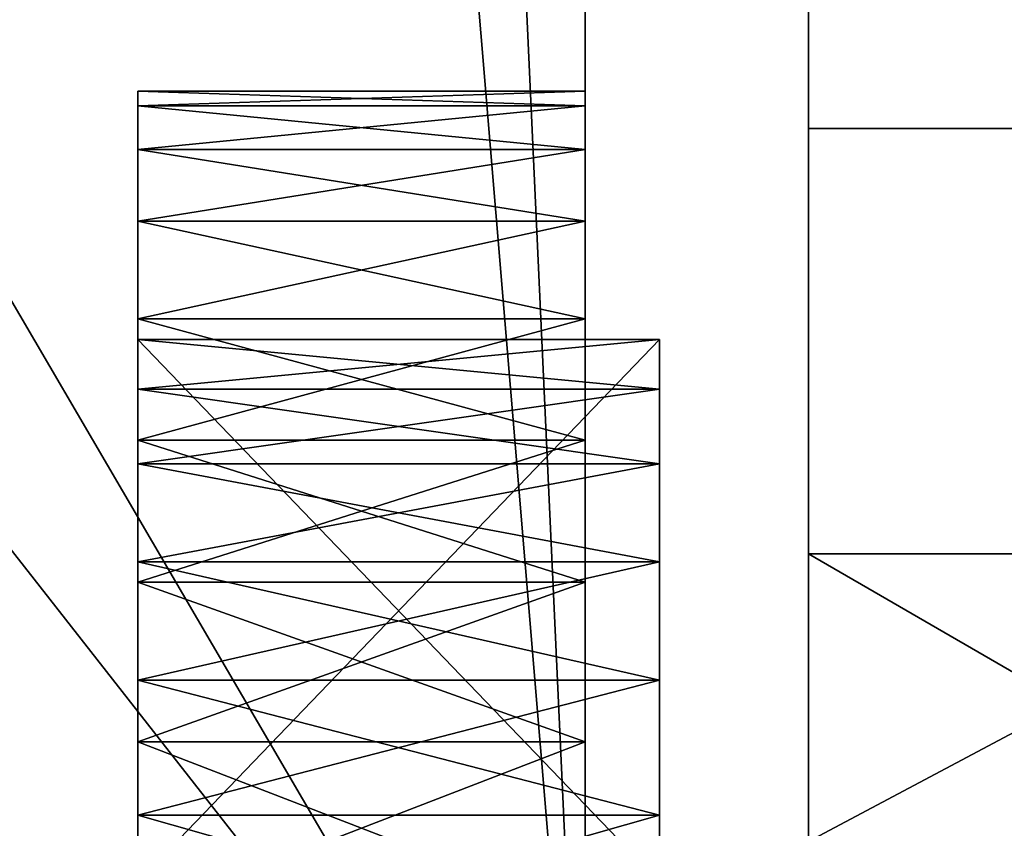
# Model space of a CAD drawing. Extents: x -340 to 340, y -36 to 33.
# Tile 62 of 252: x -297.49 to -290.89, y -0.65 to 4.78. Entities that reach past the tile are written whole.
import ezdxf

# ---------------------------------------------------------------- set-up
doc = ezdxf.new("R2010")
doc.units = 0
doc.header["$LTSCALE"] = 25.4
doc.layers.get('0').update_dxf_attribs({"color": 13, "linetype": 'CONTINUOUS'})

# ---------------------------------------------------------------- blocks, each defined once
blk = doc.blocks.new('OSLO-LED-60-7521-7517_STL')
at = {"color": 7}
for p, q in [((-292.2, 4.0472, 141.8113), (-292.2, 7.4951, 145.8388)), ((-292.2, 4.0472, 141.8113), (-292.2, 7.4951, 145.8388)), ((-293.7, -3.7027, 164.1856), (-293.7, 6.2627, 164.1856)), ((-293.7, 6.2627, 139.6856), (-293.7, -3.7027, 139.6856)), ((-293.7, 6.2627, 139.6856), (-293.7, -3.7027, 139.6856)), ((-293.7, -3.7027, 164.1856), (-293.7, 6.2627, 164.1856)), ((-292.2, 5.556, 160.7014), (-292.2, 1.1902, 163.7094)), ((-292.2, 5.556, 160.7014), (-292.2, 1.1902, 163.7094)), ((-293.7, 4.2973, 151.9356), (-296.7, 4.2973, 151.9356)), ((-296.7, 4.2973, 151.9356), (-296.7, 4.1988, 150.6841)), ((-293.7, 4.2973, 151.9356), (-296.7, 4.2973, 151.9356)), ((-296.7, 4.1988, 153.1871), (-296.7, 4.2973, 151.9356)), ((-296.7, 4.2973, 151.9356), (-296.7, 4.1988, 150.6841)), ((-296.7, 4.1988, 153.1871), (-296.7, 4.2973, 151.9356)), ((-293.7, 4.1988, 153.1871), (-293.7, 4.2973, 151.9356)), ((-293.7, 4.2973, 151.9356), (-293.7, 4.1988, 150.6841)), ((-293.7, 4.2973, 151.9356), (-293.7, 4.1988, 150.6841)), ((-293.7, 4.1988, 153.1871), (-293.7, 4.2973, 151.9356)), ((-293.7, 4.1988, 150.6841), (-296.7, 4.1988, 150.6841)), ((-296.7, 4.1988, 150.6841), (-296.7, 3.9057, 149.4635)), ((-293.7, 4.1988, 150.6841), (-296.7, 4.1988, 150.6841)), ((-293.7, 4.1988, 153.1871), (-296.7, 4.1988, 153.1871)), ((-293.7, 4.1988, 153.1871), (-296.7, 4.1988, 153.1871)), ((-296.7, 3.9057, 154.4077), (-296.7, 4.1988, 153.1871)), ((-296.7, 4.1988, 150.6841), (-296.7, 3.9057, 149.4635)), ((-296.7, 3.9057, 154.4077), (-296.7, 4.1988, 153.1871)), ((-293.7, 3.9057, 154.4077), (-293.7, 4.1988, 153.1871)), ((-293.7, 4.1988, 150.6841), (-293.7, 3.9057, 149.4635)), ((-293.7, 4.1988, 150.6841), (-293.7, 3.9057, 149.4635)), ((-293.7, 3.9057, 154.4077), (-293.7, 4.1988, 153.1871)), ((-283.2, 4.0472, 141.8113), (-292.2, 4.0472, 141.8113)), ((-292.2, -0.7407, 139.5344), (-292.2, 4.0472, 141.8113)), ((-283.2, 4.0472, 141.8113), (-292.2, 4.0472, 141.8113)), ((-292.2, -0.7407, 139.5344), (-292.2, 4.0472, 141.8113)), ((-293.7, 3.9057, 149.4635), (-296.7, 3.9057, 149.4635)), ((-296.7, 3.9057, 149.4635), (-296.7, 3.4253, 148.3037)), ((-293.7, 3.9057, 149.4635), (-296.7, 3.9057, 149.4635)), ((-293.7, 3.9057, 154.4077), (-296.7, 3.9057, 154.4077)), ((-293.7, 3.9057, 154.4077), (-296.7, 3.9057, 154.4077)), ((-296.7, 3.4253, 155.5675), (-296.7, 3.9057, 154.4077)), ((-296.7, 3.9057, 149.4635), (-296.7, 3.4253, 148.3037)), ((-296.7, 3.4253, 155.5675), (-296.7, 3.9057, 154.4077)), ((-293.7, 3.4253, 155.5675), (-293.7, 3.9057, 154.4077)), ((-293.7, 3.9057, 149.4635), (-293.7, 3.4253, 148.3037)), ((-293.7, 3.9057, 149.4635), (-293.7, 3.4253, 148.3037)), ((-293.7, 3.4253, 155.5675), (-293.7, 3.9057, 154.4077)), ((-293.7, 3.4253, 148.3037), (-296.7, 3.4253, 148.3037)), ((-296.7, 3.4253, 148.3037), (-296.7, 2.7694, 147.2333)), ((-293.7, 3.4253, 148.3037), (-296.7, 3.4253, 148.3037)), ((-293.7, 3.4253, 155.5675), (-296.7, 3.4253, 155.5675)), ((-293.7, 3.4253, 155.5675), (-296.7, 3.4253, 155.5675)), ((-296.7, 2.7694, 156.6379), (-296.7, 3.4253, 155.5675)), ((-296.7, 3.4253, 148.3037), (-296.7, 2.7694, 147.2333)), ((-296.7, 2.7694, 156.6379), (-296.7, 3.4253, 155.5675)), ((-293.7, 2.7694, 156.6379), (-293.7, 3.4253, 155.5675)), ((-293.7, 3.4253, 148.3037), (-293.7, 2.7694, 147.2333)), ((-293.7, 3.4253, 148.3037), (-293.7, 2.7694, 147.2333)), ((-293.7, 2.7694, 156.6379), (-293.7, 3.4253, 155.5675)), ((-293.7, 2.7694, 147.2333), (-296.7, 2.7694, 147.2333)), ((-296.7, 2.7694, 147.2333), (-296.7, 1.9541, 146.2787)), ((-293.7, 2.7694, 147.2333), (-296.7, 2.7694, 147.2333)), ((-293.7, 2.7694, 156.6379), (-296.7, 2.7694, 156.6379)), ((-293.7, 2.7694, 156.6379), (-296.7, 2.7694, 156.6379)), ((-296.7, 1.9541, 157.5925), (-296.7, 2.7694, 156.6379)), ((-296.7, 1.9541, 157.5925), (-296.7, 2.7694, 156.6379)), ((-296.7, 2.7694, 147.2333), (-296.7, 1.9541, 146.2787)), ((-293.7, 2.7694, 147.2333), (-293.7, 1.9541, 146.2787)), ((-293.7, 1.9541, 157.5925), (-293.7, 2.7694, 156.6379)), ((-293.7, 2.7694, 147.2333), (-293.7, 1.9541, 146.2787)), ((-293.7, 1.9541, 157.5925), (-293.7, 2.7694, 156.6379)), ((-293.2, 2.6306, 150.4731), (-296.7, 2.6306, 150.4731)), ((-296.7, 2.6306, 150.4731), (-296.7, -1.0129, 150.4731)), ((-296.7, 2.2969, 149.4348), (-296.7, 2.6306, 150.4731)), ((-293.2, 2.6306, 150.4731), (-296.7, 2.6306, 150.4731)), ((-296.7, -1.0129, 153.3981), (-296.7, 2.6306, 153.3981)), ((-296.7, 2.6306, 153.3981), (-293.2, 2.6306, 153.3981)), ((-296.7, 2.6306, 153.3981), (-296.7, 2.2969, 154.4364)), ((-296.7, 2.6306, 153.3981), (-293.2, 2.6306, 153.3981)), ((-296.7, 2.6306, 153.3981), (-296.7, 2.2969, 154.4364)), ((-296.7, -1.0129, 153.3981), (-296.7, 2.6306, 153.3981)), ((-296.7, 2.6306, 150.4731), (-296.7, -1.0129, 150.4731)), ((-296.7, 2.2969, 149.4348), (-296.7, 2.6306, 150.4731)), ((-293.2, 2.2969, 149.4348), (-293.2, 2.6306, 150.4731)), ((-293.2, 2.6306, 150.4731), (-293.2, -1.0129, 150.4731)), ((-293.2, 2.6306, 150.4731), (-293.2, -1.0129, 150.4731)), ((-293.2, 2.2969, 149.4348), (-293.2, 2.6306, 150.4731)), ((-293.2, 2.6306, 153.3981), (-293.2, -1.0129, 153.3981)), ((-293.2, 2.2969, 154.4364), (-293.2, 2.6306, 153.3981)), ((-293.2, 2.6306, 153.3981), (-293.2, -1.0129, 153.3981)), ((-293.2, 2.2969, 154.4364), (-293.2, 2.6306, 153.3981)), ((-296.7, 1.7944, 148.4669), (-296.7, 2.2969, 149.4348)), ((-296.7, 2.2969, 149.4348), (-293.2, 2.2969, 149.4348)), ((-296.7, 2.2969, 149.4348), (-293.2, 2.2969, 149.4348)), ((-296.7, 2.2969, 154.4364), (-293.2, 2.2969, 154.4364)), ((-296.7, 2.2969, 154.4364), (-296.7, 1.7944, 155.4043)), ((-296.7, 2.2969, 154.4364), (-293.2, 2.2969, 154.4364)), ((-296.7, 2.2969, 154.4364), (-296.7, 1.7944, 155.4043)), ((-296.7, 1.7944, 148.4669), (-296.7, 2.2969, 149.4348)), ((-293.2, 1.7944, 148.4669), (-293.2, 2.2969, 149.4348)), ((-293.2, 1.7944, 148.4669), (-293.2, 2.2969, 149.4348)), ((-293.2, 1.7944, 155.4043), (-293.2, 2.2969, 154.4364)), ((-293.2, 1.7944, 155.4043), (-293.2, 2.2969, 154.4364)), ((-293.7, 1.9541, 146.2787), (-296.7, 1.9541, 146.2787)), ((-296.7, 1.9541, 146.2787), (-296.7, 0.9996, 145.4635)), ((-293.7, 1.9541, 146.2787), (-296.7, 1.9541, 146.2787)), ((-293.7, 1.9541, 157.5925), (-296.7, 1.9541, 157.5925)), ((-293.7, 1.9541, 157.5925), (-296.7, 1.9541, 157.5925)), ((-296.7, 0.9996, 158.4077), (-296.7, 1.9541, 157.5925)), ((-296.7, 0.9996, 158.4077), (-296.7, 1.9541, 157.5925)), ((-296.7, 1.9541, 146.2787), (-296.7, 0.9996, 145.4635)), ((-293.7, 1.9541, 146.2787), (-293.7, 0.9996, 145.4635)), ((-293.7, 0.9996, 158.4077), (-293.7, 1.9541, 157.5925)), ((-293.7, 1.9541, 146.2787), (-293.7, 0.9996, 145.4635)), ((-293.7, 0.9996, 158.4077), (-293.7, 1.9541, 157.5925)), ((-296.7, 1.1371, 147.5966), (-296.7, 1.7944, 148.4669)), ((-296.7, 1.7944, 148.4669), (-293.2, 1.7944, 148.4669)), ((-296.7, 1.7944, 148.4669), (-293.2, 1.7944, 148.4669)), ((-296.7, 1.7944, 155.4043), (-293.2, 1.7944, 155.4043)), ((-296.7, 1.7944, 155.4043), (-296.7, 1.1371, 156.2746)), ((-296.7, 1.7944, 155.4043), (-293.2, 1.7944, 155.4043)), ((-296.7, 1.7944, 155.4043), (-296.7, 1.1371, 156.2746)), ((-296.7, 1.1371, 147.5966), (-296.7, 1.7944, 148.4669)), ((-293.2, 1.1371, 147.5966), (-293.2, 1.7944, 148.4669)), ((-293.2, 1.1371, 147.5966), (-293.2, 1.7944, 148.4669)), ((-293.2, 1.1371, 156.2746), (-293.2, 1.7944, 155.4043)), ((-293.2, 1.1371, 156.2746), (-293.2, 1.7944, 155.4043)), ((-292.2, 1.1902, 163.7094), (-292.2, -4.0216, 164.6816)), ((-283.2, 1.1902, 163.7094), (-292.2, 1.1902, 163.7094)), ((-283.2, 1.1902, 163.7094), (-292.2, 1.1902, 163.7094)), ((-292.2, 1.1902, 163.7094), (-292.2, -4.0216, 164.6816)), ((-296.7, 0.3435, 146.8486), (-296.7, 1.1371, 147.5966)), ((-296.7, 1.1371, 147.5966), (-293.2, 1.1371, 147.5966)), ((-296.7, 1.1371, 147.5966), (-293.2, 1.1371, 147.5966)), ((-296.7, 1.1371, 156.2746), (-293.2, 1.1371, 156.2746)), ((-296.7, 1.1371, 156.2746), (-296.7, 0.3435, 157.0227)), ((-296.7, 1.1371, 156.2746), (-293.2, 1.1371, 156.2746)), ((-296.7, 1.1371, 156.2746), (-296.7, 0.3435, 157.0227)), ((-296.7, 0.3435, 146.8486), (-296.7, 1.1371, 147.5966)), ((-293.2, 0.3435, 146.8486), (-293.2, 1.1371, 147.5966)), ((-293.2, 0.3435, 146.8486), (-293.2, 1.1371, 147.5966)), ((-293.2, 0.3435, 157.0227), (-293.2, 1.1371, 156.2746)), ((-293.2, 0.3435, 157.0227), (-293.2, 1.1371, 156.2746)), ((-293.7, 0.9996, 145.4635), (-296.7, 0.9996, 145.4635)), ((-296.7, 0.9996, 145.4635), (-296.7, -0.0708, 144.8076)), ((-293.7, 0.9996, 145.4635), (-296.7, 0.9996, 145.4635)), ((-293.7, 0.9996, 158.4077), (-296.7, 0.9996, 158.4077)), ((-293.7, 0.9996, 158.4077), (-296.7, 0.9996, 158.4077)), ((-296.7, -0.0708, 159.0637), (-296.7, 0.9996, 158.4077)), ((-296.7, -0.0708, 159.0637), (-296.7, 0.9996, 158.4077)), ((-296.7, 0.9996, 145.4635), (-296.7, -0.0708, 144.8076)), ((-293.7, 0.9996, 145.4635), (-293.7, -0.0708, 144.8076)), ((-293.7, -0.0708, 159.0637), (-293.7, 0.9996, 158.4077)), ((-293.7, 0.9996, 145.4635), (-293.7, -0.0708, 144.8076)), ((-293.7, -0.0708, 159.0637), (-293.7, 0.9996, 158.4077)), ((-296.7, -0.564, 146.2437), (-296.7, 0.3435, 146.8486)), ((-296.7, 0.3435, 146.8486), (-293.2, 0.3435, 146.8486)), ((-296.7, 0.3435, 146.8486), (-293.2, 0.3435, 146.8486)), ((-296.7, 0.3435, 157.0227), (-293.2, 0.3435, 157.0227)), ((-296.7, 0.3435, 157.0227), (-296.7, -0.564, 157.6276)), ((-296.7, 0.3435, 157.0227), (-293.2, 0.3435, 157.0227)), ((-296.7, 0.3435, 157.0227), (-296.7, -0.564, 157.6276)), ((-296.7, -0.564, 146.2437), (-296.7, 0.3435, 146.8486)), ((-293.2, -0.564, 146.2437), (-293.2, 0.3435, 146.8486)), ((-293.2, -0.564, 146.2437), (-293.2, 0.3435, 146.8486)), ((-293.2, -0.564, 157.6276), (-293.2, 0.3435, 157.0227)), ((-293.2, -0.564, 157.6276), (-293.2, 0.3435, 157.0227)), ((-293.7, -0.0708, 144.8076), (-296.7, -0.0708, 144.8076)), ((-296.7, -0.0708, 144.8076), (-296.7, -1.2306, 144.3272)), ((-293.7, -0.0708, 144.8076), (-296.7, -0.0708, 144.8076)), ((-293.7, -0.0708, 159.0637), (-296.7, -0.0708, 159.0637)), ((-293.7, -0.0708, 159.0637), (-296.7, -0.0708, 159.0637)), ((-296.7, -1.2306, 159.5441), (-296.7, -0.0708, 159.0637)), ((-296.7, -1.2306, 159.5441), (-296.7, -0.0708, 159.0637)), ((-296.7, -0.0708, 144.8076), (-296.7, -1.2306, 144.3272)), ((-293.7, -0.0708, 144.8076), (-293.7, -1.2306, 144.3272)), ((-293.7, -1.2306, 159.5441), (-293.7, -0.0708, 159.0637)), ((-293.7, -0.0708, 144.8076), (-293.7, -1.2306, 144.3272)), ((-293.7, -1.2306, 159.5441), (-293.7, -0.0708, 159.0637)), ((-296.7, -1.5598, 145.799), (-296.7, -0.564, 146.2437)), ((-296.7, -0.564, 146.2437), (-293.2, -0.564, 146.2437)), ((-296.7, -0.564, 146.2437), (-293.2, -0.564, 146.2437)), ((-296.7, -0.564, 157.6276), (-293.2, -0.564, 157.6276)), ((-296.7, -0.564, 157.6276), (-296.7, -1.5598, 158.0722)), ((-296.7, -0.564, 157.6276), (-293.2, -0.564, 157.6276)), ((-296.7, -0.564, 157.6276), (-296.7, -1.5598, 158.0722)), ((-296.7, -1.5598, 145.799), (-296.7, -0.564, 146.2437)), ((-293.2, -1.5598, 145.799), (-293.2, -0.564, 146.2437)), ((-293.2, -1.5598, 145.799), (-293.2, -0.564, 146.2437)), ((-293.2, -1.5598, 158.0722), (-293.2, -0.564, 157.6276)), ((-293.2, -1.5598, 158.0722), (-293.2, -0.564, 157.6276))]:
    blk.add_line(p, q, dxfattribs=at)
mesh = blk.add_polyface(dxfattribs=at)
corners = [(-293.7, -3.7027, 164.1856), (-301.5, 6.2627, 164.1856), (-301.5, -3.7027, 164.1856), (-300.7, 8.2827, 164.1856), (-294.7, 8.2827, 164.1856), (-294.7, 18.0555, 164.1856), (-304.1, 19.0473, 164.1856), (-300.7, 18.0555, 164.1856), (-291.1, 19.0473, 164.1856), (-293.7, 6.2627, 164.1856)]
mesh.append_faces([[corners[k] for k in face] for face in [(0, 1, 2)]], dxfattribs={"vtx0": -1, "color": 7})
mesh.append_faces([[corners[k] for k in face] for face in [(3, 0, 4), (4, 0, 5), (6, 7, 8), (7, 1, 3), (8, 5, 9), (9, 5, 0)]], dxfattribs={"vtx0": -1, "vtx1": -1, "color": 7})
mesh.append_faces([[corners[k] for k in face] for face in [(1, 0, 3)]], dxfattribs={"vtx0": -1, "vtx1": -1, "vtx2": -1, "color": 7})
mesh.append_faces([[corners[k] for k in face] for face in [(7, 6, 1), (8, 7, 5)]], dxfattribs={"vtx0": -1, "vtx2": -1, "color": 7})
mesh = blk.add_polyface(dxfattribs=at)
corners = [(-304.1, 19.0473, 139.6856), (-300.7, 18.0555, 139.6856), (-301.5, 6.2627, 139.6856), (-291.1, 19.0473, 139.6856), (-301.5, -3.7027, 139.6856), (-294.7, 18.0555, 139.6856), (-294.7, 8.2827, 139.6856), (-293.7, 6.2627, 139.6856), (-300.7, 8.2827, 139.6856), (-293.7, -3.7027, 139.6856)]
mesh.append_faces([[corners[k] for k in face] for face in [(0, 1, 2), (2, 1, 4), (1, 3, 5), (5, 3, 6), (4, 8, 9), (8, 4, 1), (9, 6, 7)]], dxfattribs={"vtx0": -1, "vtx1": -1, "color": 7})
mesh.append_faces([[corners[k] for k in face] for face in [(1, 0, 3), (6, 3, 7), (9, 8, 6)]], dxfattribs={"vtx0": -1, "vtx2": -1, "color": 7})
mesh = blk.add_polyface(dxfattribs=at)
corners = [(-293.7, -15.7357, 149.6402), (-293.7, -11.387, 149.7104), (-293.7, -15.7489, 149.7104), (-293.7, -15.3532, 148.1501), (-293.7, -14.7868, 146.7198), (-293.7, -14.0457, 145.3717), (-293.7, -13.1415, 144.1272), (-293.7, -12.0884, 143.0057), (-293.7, -10.9031, 142.0251), (-293.7, -11.3112, 149.4635), (-293.7, -10.8308, 148.3037), (-293.7, -9.6042, 141.2009), (-293.7, -10.1749, 147.2333), (-293.7, -9.3596, 146.2787), (-293.7, -8.2122, 140.5459), (-293.7, -8.405, 145.4635), (-293.7, -7.3346, 144.8076), (-293.7, -6.7492, 140.0705), (-293.7, -6.1749, 144.3272), (-293.7, -5.2381, 139.7822), (-293.7, -4.9542, 144.0341), (-293.7, -3.7027, 139.6856), (-293.7, -3.7027, 143.9356), (-293.7, 6.2627, 139.6856), (-293.7, -2.4512, 144.0341), (-293.7, -1.2306, 144.3272), (-293.7, -0.0708, 144.8076), (-293.7, 0.9996, 145.4635), (-293.7, 1.9541, 146.2787), (-293.7, 2.7694, 147.2333), (-293.7, 3.4253, 148.3037), (-293.7, 3.9057, 149.4635), (-293.7, 4.1988, 150.6841), (-293.7, 4.2973, 151.9356), (-293.7, 19.0473, 140.6856), (-293.7, 6.2627, 163.1856), (-293.7, 6.2627, 140.6856), (-293.7, 19.0473, 163.1856), (-293.7, -11.387, 154.1608), (-293.7, -15.7357, 154.231), (-293.7, -15.7489, 154.1608), (-293.7, -15.3532, 155.7211), (-293.7, -14.7868, 157.1514), (-293.7, -14.0457, 158.4995), (-293.7, -13.1415, 159.744), (-293.7, -12.0884, 160.8655), (-293.7, -10.9031, 161.8461), (-293.7, -11.3112, 154.4077), (-293.7, -10.8308, 155.5675), (-293.7, -9.6042, 162.6704), (-293.7, -10.1749, 156.6379), (-293.7, -9.3596, 157.5925), (-293.7, -8.2122, 163.3254), (-293.7, -8.405, 158.4077), (-293.7, -7.3346, 159.0637), (-293.7, -6.7492, 163.8008), (-293.7, -6.1749, 159.5441), (-293.7, -5.2381, 164.089), (-293.7, -4.9542, 159.8371), (-293.7, -3.7027, 164.1856), (-293.7, -3.7027, 159.9356), (-293.7, -2.4512, 159.8371), (-293.7, 6.2627, 164.1856), (-293.7, -1.2306, 159.5441), (-293.7, -0.0708, 159.0637), (-293.7, 0.9996, 158.4077), (-293.7, 1.9541, 157.5925), (-293.7, 2.7694, 156.6379), (-293.7, 3.4253, 155.5675), (-293.7, 3.9057, 154.4077), (-293.7, 4.1988, 153.1871)]
mesh.append_faces([[corners[k] for k in face] for face in [(0, 1, 2), (35, 34, 37), (38, 39, 40)]], dxfattribs={"vtx0": -1, "color": 7})
mesh.append_faces([[corners[k] for k in face] for face in [(1, 8, 9), (9, 8, 10), (10, 11, 12), (12, 11, 13), (13, 14, 15), (15, 14, 16), (16, 17, 18), (18, 19, 20), (20, 21, 22), (22, 23, 24), (24, 23, 25), (25, 23, 26), (26, 23, 27), (27, 23, 28), (28, 23, 29), (29, 23, 30), (30, 23, 31), (31, 23, 32), (32, 23, 33), (34, 35, 36), (39, 38, 41), (41, 38, 42), (42, 38, 43), (43, 38, 44), (44, 38, 45), (45, 38, 46), (46, 48, 49), (49, 51, 52), (52, 54, 55), (55, 56, 57), (57, 58, 59), (59, 61, 62), (62, 36, 35)]], dxfattribs={"vtx0": -1, "vtx1": -1, "color": 7})
mesh.append_faces([[corners[k] for k in face] for face in [(62, 33, 23)]], dxfattribs={"vtx0": -1, "vtx1": -1, "vtx2": -1, "color": 7})
mesh.append_faces([[corners[k] for k in face] for face in [(1, 0, 3), (1, 3, 4), (1, 4, 5), (1, 5, 6), (1, 6, 7), (1, 7, 8), (10, 8, 11), (13, 11, 14), (16, 14, 17), (18, 17, 19), (20, 19, 21), (22, 21, 23), (46, 38, 47), (46, 47, 48), (49, 48, 50), (49, 50, 51), (52, 51, 53), (52, 53, 54), (55, 54, 56), (57, 56, 58), (59, 58, 60), (59, 60, 61), (62, 61, 63), (62, 63, 64), (62, 64, 65), (62, 65, 66), (62, 66, 67), (62, 67, 68), (62, 68, 69), (62, 69, 70), (62, 70, 33), (62, 23, 36)]], dxfattribs={"vtx0": -1, "vtx2": -1, "color": 7})
mesh = blk.add_polyface(dxfattribs=at)
corners = [(-292.2, -15.9234, 155.571), (-292.2, -14.5816, 145.2864), (-292.2, -16.3456, 150.2861), (-292.2, -13.3882, 160.2274), (-292.2, -10.9366, 141.4364), (-292.2, -9.1783, 163.45), (-292.2, -6.0408, 139.4018), (-292.2, -5.0087, 158.1549), (-292.2, -4.0216, 164.6816), (-292.2, -4.869, 158.7336), (-292.2, -4.4588, 159.1649), (-292.2, -3.8878, 159.3333), (-292.2, 1.1902, 163.7094), (-292.2, -3.3091, 159.1936), (-292.2, -2.8778, 158.7834), (-292.2, -2.7094, 158.2124), (-292.2, -2.5652, 146.2873), (-292.2, -2.3967, 145.7163), (-292.2, -0.7407, 139.5344), (-292.2, 4.0472, 141.8113), (-292.2, 5.556, 160.7014), (-292.2, 7.4951, 145.8388), (-292.2, 8.3209, 156.1776), (-292.2, 9.0068, 150.9205), (-292.2, -4.5276, 145.0878), (-292.2, -4.696, 145.6588), (-292.2, -4.8403, 157.5839), (-292.2, -4.0963, 144.6776), (-292.2, -3.5176, 144.5379), (-292.2, -2.9467, 144.7063), (-292.2, -2.5364, 145.1376), (-292.2, -4.409, 157.1737), (-292.2, -4.5564, 146.2375), (-292.2, -4.1461, 146.6688), (-292.2, -3.8303, 157.034), (-292.2, -3.5752, 146.8372), (-292.2, -3.2593, 157.2024), (-292.2, -2.9965, 146.6976), (-292.2, -2.849, 157.6337)]
mesh.append_faces([[corners[k] for k in face] for face in [(0, 1, 2), (21, 22, 23)]], dxfattribs={"vtx0": -1, "color": 7})
mesh.append_faces([[corners[k] for k in face] for face in [(1, 3, 4), (4, 5, 6), (7, 8, 9), (9, 8, 10), (10, 8, 11), (11, 12, 13), (13, 12, 14), (14, 12, 15), (16, 12, 17), (18, 12, 19), (19, 20, 21), (6, 24, 18), (24, 6, 25), (31, 25, 26), (25, 31, 32), (32, 31, 33), (33, 34, 35), (35, 36, 37), (37, 38, 16)]], dxfattribs={"vtx0": -1, "vtx1": -1, "color": 7})
mesh.append_faces([[corners[k] for k in face] for face in [(6, 5, 7), (15, 12, 16), (17, 12, 18), (25, 6, 7)]], dxfattribs={"vtx0": -1, "vtx1": -1, "vtx2": -1, "color": 7})
mesh.append_faces([[corners[k] for k in face] for face in [(1, 0, 3), (4, 3, 5), (7, 5, 8), (11, 8, 12), (19, 12, 20), (21, 20, 22), (25, 7, 26), (18, 24, 27), (18, 27, 28), (18, 28, 29), (18, 29, 30), (18, 30, 17), (33, 31, 34), (35, 34, 36), (37, 36, 38), (16, 38, 15)]], dxfattribs={"vtx0": -1, "vtx2": -1, "color": 7})
mesh = blk.add_polyface(dxfattribs=at)
corners = [(-292.2, 7.4951, 145.8388), (-283.2, 4.0472, 141.8113), (-292.2, 4.0472, 141.8113), (-283.2, 7.4951, 145.8388)]
mesh.append_faces([[corners[k] for k in face] for face in [(0, 1, 2), (1, 0, 3)]], dxfattribs={"vtx0": -1, "color": 7})
mesh = blk.add_polyface(dxfattribs=at)
corners = [(-283.2, 1.1902, 163.7094), (-292.2, 5.556, 160.7014), (-292.2, 1.1902, 163.7094), (-283.2, 5.556, 160.7014)]
mesh.append_faces([[corners[k] for k in face] for face in [(0, 1, 2), (1, 0, 3)]], dxfattribs={"vtx0": -1, "color": 7})
mesh = blk.add_polyface(dxfattribs=at)
corners = [(-293.7, 4.2973, 151.9356), (-296.7, 4.1988, 150.6841), (-293.7, 4.1988, 150.6841), (-296.7, 4.2973, 151.9356)]
mesh.append_faces([[corners[k] for k in face] for face in [(0, 1, 2), (1, 0, 3)]], dxfattribs={"vtx0": -1, "color": 7})
mesh = blk.add_polyface(dxfattribs=at)
corners = [(-293.7, 4.1988, 153.1871), (-296.7, 4.2973, 151.9356), (-293.7, 4.2973, 151.9356), (-296.7, 4.1988, 153.1871)]
mesh.append_faces([[corners[k] for k in face] for face in [(0, 1, 2), (1, 0, 3)]], dxfattribs={"vtx0": -1, "color": 7})
mesh = blk.add_polyface(dxfattribs=at)
corners = [(-296.7, -10.8308, 148.3037), (-296.7, -9.7024, 149.4348), (-296.7, -11.3112, 149.4635), (-296.7, -10.1749, 147.2333), (-296.7, -9.3596, 146.2787), (-296.7, -9.1998, 148.4669), (-296.7, -8.405, 145.4635), (-296.7, -8.5425, 147.5966), (-296.7, -7.7489, 146.8486), (-296.7, -7.3346, 144.8076), (-296.7, -6.8415, 146.2437), (-296.7, -6.1749, 144.3272), (-296.7, -5.8456, 145.799), (-296.7, -4.9542, 144.0341), (-296.7, -4.7895, 145.5271), (-296.7, -3.7027, 143.9356), (-296.7, -3.7027, 145.4356), (-296.7, -2.4512, 144.0341), (-296.7, -2.616, 145.5271), (-296.7, -1.5598, 145.799), (-296.7, -1.2306, 144.3272), (-296.7, -0.564, 146.2437), (-296.7, -0.0708, 144.8076), (-296.7, 0.3435, 146.8486), (-296.7, 0.9996, 145.4635), (-296.7, 1.1371, 147.5966), (-296.7, 1.9541, 146.2787), (-296.7, 1.7944, 148.4669), (-296.7, 2.2969, 149.4348), (-296.7, 2.7694, 147.2333), (-296.7, 2.6306, 150.4731), (-296.7, 2.6306, 153.3981), (-296.7, -9.7024, 154.4364), (-296.7, -10.8308, 155.5675), (-296.7, -11.3112, 154.4077), (-296.7, -10.1749, 156.6379), (-296.7, -9.3596, 157.5925), (-296.7, -9.1998, 155.4043), (-296.7, -8.405, 158.4077), (-296.7, -8.5425, 156.2746), (-296.7, -7.7489, 157.0227), (-296.7, -7.3346, 159.0637), (-296.7, -6.8415, 157.6276), (-296.7, -6.1749, 159.5441), (-296.7, -5.8456, 158.0722), (-296.7, -4.9542, 159.8371), (-296.7, -4.7895, 158.3441), (-296.7, -3.7027, 159.9356), (-296.7, -3.7027, 158.4356), (-296.7, -2.616, 158.3441), (-296.7, -2.4512, 159.8371), (-296.7, -1.5598, 158.0722), (-296.7, -1.2306, 159.5441), (-296.7, -0.564, 157.6276), (-296.7, -0.0708, 159.0637), (-296.7, 0.3435, 157.0227), (-296.7, 0.9996, 158.4077), (-296.7, 1.1371, 156.2746), (-296.7, 1.9541, 157.5925), (-296.7, 1.7944, 155.4043), (-296.7, 2.2969, 154.4364), (-296.7, 2.7694, 156.6379), (-296.7, 3.4253, 148.3037), (-296.7, 3.4253, 155.5675), (-296.7, 3.9057, 149.4635), (-296.7, 3.9057, 154.4077), (-296.7, 4.1988, 150.6841), (-296.7, 4.1988, 153.1871), (-296.7, 4.2973, 151.9356), (-296.7, -6.3925, 150.4731), (-296.7, -6.3925, 153.3981), (-296.7, -10.036, 150.4731), (-296.7, -5.9711, 149.8793), (-296.7, -5.9711, 153.9919), (-296.7, -5.4213, 149.4018), (-296.7, -5.4213, 154.4694), (-296.7, -4.7744, 149.0676), (-296.7, -4.7744, 154.8036), (-296.7, -4.0668, 148.8957), (-296.7, -4.0668, 154.9756), (-296.7, -3.3386, 148.8957), (-296.7, -3.3386, 154.9756), (-296.7, -2.6311, 149.0676), (-296.7, -2.6311, 154.8036), (-296.7, -1.9841, 149.4018), (-296.7, -1.9841, 154.4694), (-296.7, -1.4344, 149.8793), (-296.7, -1.4344, 153.9919), (-296.7, -1.0129, 150.4731), (-296.7, -1.0129, 153.3981)]
mesh.append_faces([[corners[k] for k in face] for face in [(0, 1, 2), (32, 33, 34), (67, 66, 68), (69, 70, 71)]], dxfattribs={"vtx0": -1, "color": 7})
mesh.append_faces([[corners[k] for k in face] for face in [(1, 4, 5), (5, 6, 7), (7, 6, 8), (8, 9, 10), (10, 11, 12), (12, 13, 14), (14, 15, 16), (16, 17, 18), (18, 17, 19), (19, 20, 21), (21, 22, 23), (23, 24, 25), (25, 26, 27), (27, 26, 28), (28, 29, 30), (33, 32, 35), (35, 32, 36), (36, 37, 38), (38, 40, 41), (41, 42, 43), (43, 44, 45), (45, 46, 47), (47, 49, 50), (50, 51, 52), (52, 53, 54), (54, 55, 56), (56, 57, 58), (58, 60, 61), (61, 62, 63), (63, 64, 65), (65, 66, 67), (70, 72, 73), (73, 74, 75), (75, 76, 77), (77, 78, 79), (79, 80, 81), (81, 82, 83), (83, 84, 85), (85, 86, 87), (87, 88, 89), (89, 30, 31)]], dxfattribs={"vtx0": -1, "vtx1": -1, "color": 7})
mesh.append_faces([[corners[k] for k in face] for face in [(30, 29, 31), (61, 31, 29)]], dxfattribs={"vtx0": -1, "vtx1": -1, "vtx2": -1, "color": 7})
mesh.append_faces([[corners[k] for k in face] for face in [(1, 0, 3), (1, 3, 4), (5, 4, 6), (8, 6, 9), (10, 9, 11), (12, 11, 13), (14, 13, 15), (16, 15, 17), (19, 17, 20), (21, 20, 22), (23, 22, 24), (25, 24, 26), (28, 26, 29), (36, 32, 37), (38, 37, 39), (38, 39, 40), (41, 40, 42), (43, 42, 44), (45, 44, 46), (47, 46, 48), (47, 48, 49), (50, 49, 51), (52, 51, 53), (54, 53, 55), (56, 55, 57), (58, 57, 59), (58, 59, 60), (61, 60, 31), (61, 29, 62), (63, 62, 64), (65, 64, 66), (70, 69, 72), (73, 72, 74), (75, 74, 76), (77, 76, 78), (79, 78, 80), (81, 80, 82), (83, 82, 84), (85, 84, 86), (87, 86, 88), (89, 88, 30)]], dxfattribs={"vtx0": -1, "vtx2": -1, "color": 7})
mesh = blk.add_polyface(dxfattribs=at)
corners = [(-293.7, 4.1988, 150.6841), (-296.7, 3.9057, 149.4635), (-293.7, 3.9057, 149.4635), (-296.7, 4.1988, 150.6841)]
mesh.append_faces([[corners[k] for k in face] for face in [(0, 1, 2), (1, 0, 3)]], dxfattribs={"vtx0": -1, "color": 7})
mesh = blk.add_polyface(dxfattribs=at)
corners = [(-293.7, 3.9057, 154.4077), (-296.7, 4.1988, 153.1871), (-293.7, 4.1988, 153.1871), (-296.7, 3.9057, 154.4077)]
mesh.append_faces([[corners[k] for k in face] for face in [(0, 1, 2), (1, 0, 3)]], dxfattribs={"vtx0": -1, "color": 7})
mesh = blk.add_polyface(dxfattribs=at)
corners = [(-283.2, 4.0472, 141.8113), (-292.2, -0.7407, 139.5344), (-292.2, 4.0472, 141.8113), (-283.2, -0.7407, 139.5344)]
mesh.append_faces([[corners[k] for k in face] for face in [(0, 1, 2), (1, 0, 3)]], dxfattribs={"vtx0": -1, "color": 7})
mesh = blk.add_polyface(dxfattribs=at)
corners = [(-293.7, 3.9057, 149.4635), (-296.7, 3.4253, 148.3037), (-293.7, 3.4253, 148.3037), (-296.7, 3.9057, 149.4635)]
mesh.append_faces([[corners[k] for k in face] for face in [(0, 1, 2), (1, 0, 3)]], dxfattribs={"vtx0": -1, "color": 7})
mesh = blk.add_polyface(dxfattribs=at)
corners = [(-293.7, 3.4253, 155.5675), (-296.7, 3.9057, 154.4077), (-293.7, 3.9057, 154.4077), (-296.7, 3.4253, 155.5675)]
mesh.append_faces([[corners[k] for k in face] for face in [(0, 1, 2), (1, 0, 3)]], dxfattribs={"vtx0": -1, "color": 7})
mesh = blk.add_polyface(dxfattribs=at)
corners = [(-293.7, 3.4253, 148.3037), (-296.7, 2.7694, 147.2333), (-293.7, 2.7694, 147.2333), (-296.7, 3.4253, 148.3037)]
mesh.append_faces([[corners[k] for k in face] for face in [(0, 1, 2), (1, 0, 3)]], dxfattribs={"vtx0": -1, "color": 7})
mesh = blk.add_polyface(dxfattribs=at)
corners = [(-293.7, 2.7694, 156.6379), (-296.7, 3.4253, 155.5675), (-293.7, 3.4253, 155.5675), (-296.7, 2.7694, 156.6379)]
mesh.append_faces([[corners[k] for k in face] for face in [(0, 1, 2), (1, 0, 3)]], dxfattribs={"vtx0": -1, "color": 7})
mesh = blk.add_polyface(dxfattribs=at)
corners = [(-293.7, 2.7694, 147.2333), (-296.7, 1.9541, 146.2787), (-293.7, 1.9541, 146.2787), (-296.7, 2.7694, 147.2333)]
mesh.append_faces([[corners[k] for k in face] for face in [(0, 1, 2), (1, 0, 3)]], dxfattribs={"vtx0": -1, "color": 7})
mesh = blk.add_polyface(dxfattribs=at)
corners = [(-293.7, 1.9541, 157.5925), (-296.7, 2.7694, 156.6379), (-293.7, 2.7694, 156.6379), (-296.7, 1.9541, 157.5925)]
mesh.append_faces([[corners[k] for k in face] for face in [(0, 1, 2), (1, 0, 3)]], dxfattribs={"vtx0": -1, "color": 7})
mesh = blk.add_polyface(dxfattribs=at)
corners = [(-293.2, -1.0129, 150.4731), (-296.7, 2.6306, 150.4731), (-296.7, -1.0129, 150.4731), (-293.2, 2.6306, 150.4731)]
mesh.append_faces([[corners[k] for k in face] for face in [(0, 1, 2), (1, 0, 3)]], dxfattribs={"vtx0": -1, "color": 7})
mesh = blk.add_polyface(dxfattribs=at)
corners = [(-296.7, 2.6306, 150.4731), (-293.2, 2.2969, 149.4348), (-296.7, 2.2969, 149.4348), (-293.2, 2.6306, 150.4731)]
mesh.append_faces([[corners[k] for k in face] for face in [(0, 1, 2), (1, 0, 3)]], dxfattribs={"vtx0": -1, "color": 7})
mesh = blk.add_polyface(dxfattribs=at)
corners = [(-293.2, 2.6306, 153.3981), (-296.7, -1.0129, 153.3981), (-296.7, 2.6306, 153.3981), (-293.2, -1.0129, 153.3981)]
mesh.append_faces([[corners[k] for k in face] for face in [(0, 1, 2), (1, 0, 3)]], dxfattribs={"vtx0": -1, "color": 7})
mesh = blk.add_polyface(dxfattribs=at)
corners = [(-296.7, 2.2969, 154.4364), (-293.2, 2.6306, 153.3981), (-296.7, 2.6306, 153.3981), (-293.2, 2.2969, 154.4364)]
mesh.append_faces([[corners[k] for k in face] for face in [(0, 1, 2), (1, 0, 3)]], dxfattribs={"vtx0": -1, "color": 7})
mesh = blk.add_polyface(dxfattribs=at)
corners = [(-293.2, -9.7024, 149.4348), (-293.2, -6.3925, 150.4731), (-293.2, -10.036, 150.4731), (-293.2, -9.1998, 148.4669), (-293.2, -8.5425, 147.5966), (-293.2, -7.7489, 146.8486), (-293.2, -6.8415, 146.2437), (-293.2, -5.8456, 145.799), (-293.2, -5.9711, 149.8793), (-293.2, -5.4213, 149.4018), (-293.2, -4.7895, 145.5271), (-293.2, -4.7744, 149.0676), (-293.2, -3.7027, 145.4356), (-293.2, -4.0668, 148.8957), (-293.2, -3.3386, 148.8957), (-293.2, -2.616, 145.5271), (-293.2, -2.6311, 149.0676), (-293.2, -1.9841, 149.4018), (-293.2, -1.5598, 145.799), (-293.2, -1.4344, 149.8793), (-293.2, -0.564, 146.2437), (-293.2, -1.0129, 150.4731), (-293.2, 2.6306, 150.4731), (-293.2, 0.3435, 146.8486), (-293.2, 1.1371, 147.5966), (-293.2, 1.7944, 148.4669), (-293.2, 2.2969, 149.4348)]
mesh.append_faces([[corners[k] for k in face] for face in [(0, 1, 2), (22, 25, 26)]], dxfattribs={"vtx0": -1, "color": 7})
mesh.append_faces([[corners[k] for k in face] for face in [(1, 7, 8), (8, 7, 9), (9, 10, 11), (11, 12, 13), (13, 12, 14), (14, 15, 16), (16, 15, 17), (17, 18, 19), (19, 20, 21), (21, 20, 22)]], dxfattribs={"vtx0": -1, "vtx1": -1, "color": 7})
mesh.append_faces([[corners[k] for k in face] for face in [(1, 0, 3), (1, 3, 4), (1, 4, 5), (1, 5, 6), (1, 6, 7), (9, 7, 10), (11, 10, 12), (14, 12, 15), (17, 15, 18), (19, 18, 20), (22, 20, 23), (22, 23, 24), (22, 24, 25)]], dxfattribs={"vtx0": -1, "vtx2": -1, "color": 7})
mesh = blk.add_polyface(dxfattribs=at)
corners = [(-293.2, -6.3925, 153.3981), (-293.2, -9.7024, 154.4364), (-293.2, -10.036, 153.3981), (-293.2, -9.1998, 155.4043), (-293.2, -8.5425, 156.2746), (-293.2, -7.7489, 157.0227), (-293.2, -6.8415, 157.6276), (-293.2, -5.8456, 158.0722), (-293.2, -5.9711, 153.9919), (-293.2, -5.4213, 154.4694), (-293.2, -4.7895, 158.3441), (-293.2, -4.7744, 154.8036), (-293.2, -3.7027, 158.4356), (-293.2, -4.0668, 154.9756), (-293.2, -3.3386, 154.9756), (-293.2, -2.616, 158.3441), (-293.2, -2.6311, 154.8036), (-293.2, -1.9841, 154.4694), (-293.2, -1.5598, 158.0722), (-293.2, -1.4344, 153.9919), (-293.2, -0.564, 157.6276), (-293.2, -1.0129, 153.3981), (-293.2, 2.6306, 153.3981), (-293.2, 0.3435, 157.0227), (-293.2, 1.1371, 156.2746), (-293.2, 1.7944, 155.4043), (-293.2, 2.2969, 154.4364)]
mesh.append_faces([[corners[k] for k in face] for face in [(0, 1, 2), (25, 22, 26)]], dxfattribs={"vtx0": -1, "color": 7})
mesh.append_faces([[corners[k] for k in face] for face in [(1, 0, 3), (3, 0, 4), (4, 0, 5), (5, 0, 6), (6, 0, 7), (7, 9, 10), (10, 11, 12), (12, 14, 15), (15, 17, 18), (18, 19, 20), (20, 22, 23), (23, 22, 24), (24, 22, 25)]], dxfattribs={"vtx0": -1, "vtx1": -1, "color": 7})
mesh.append_faces([[corners[k] for k in face] for face in [(7, 0, 8), (7, 8, 9), (10, 9, 11), (12, 11, 13), (12, 13, 14), (15, 14, 16), (15, 16, 17), (18, 17, 19), (20, 19, 21), (20, 21, 22)]], dxfattribs={"vtx0": -1, "vtx2": -1, "color": 7})
mesh = blk.add_polyface(dxfattribs=at)
corners = [(-296.7, 2.2969, 149.4348), (-293.2, 1.7944, 148.4669), (-296.7, 1.7944, 148.4669), (-293.2, 2.2969, 149.4348)]
mesh.append_faces([[corners[k] for k in face] for face in [(0, 1, 2), (1, 0, 3)]], dxfattribs={"vtx0": -1, "color": 7})
mesh = blk.add_polyface(dxfattribs=at)
corners = [(-296.7, 1.7944, 155.4043), (-293.2, 2.2969, 154.4364), (-296.7, 2.2969, 154.4364), (-293.2, 1.7944, 155.4043)]
mesh.append_faces([[corners[k] for k in face] for face in [(0, 1, 2), (1, 0, 3)]], dxfattribs={"vtx0": -1, "color": 7})
mesh = blk.add_polyface(dxfattribs=at)
corners = [(-293.7, 0.9996, 145.4635), (-296.7, 1.9541, 146.2787), (-296.7, 0.9996, 145.4635), (-293.7, 1.9541, 146.2787)]
mesh.append_faces([[corners[k] for k in face] for face in [(0, 1, 2), (1, 0, 3)]], dxfattribs={"vtx0": -1, "color": 7})
mesh = blk.add_polyface(dxfattribs=at)
corners = [(-293.7, 1.9541, 157.5925), (-296.7, 0.9996, 158.4077), (-296.7, 1.9541, 157.5925), (-293.7, 0.9996, 158.4077)]
mesh.append_faces([[corners[k] for k in face] for face in [(0, 1, 2), (1, 0, 3)]], dxfattribs={"vtx0": -1, "color": 7})
mesh = blk.add_polyface(dxfattribs=at)
corners = [(-296.7, 1.7944, 148.4669), (-293.2, 1.1371, 147.5966), (-296.7, 1.1371, 147.5966), (-293.2, 1.7944, 148.4669)]
mesh.append_faces([[corners[k] for k in face] for face in [(0, 1, 2), (1, 0, 3)]], dxfattribs={"vtx0": -1, "color": 7})
mesh = blk.add_polyface(dxfattribs=at)
corners = [(-296.7, 1.1371, 156.2746), (-293.2, 1.7944, 155.4043), (-296.7, 1.7944, 155.4043), (-293.2, 1.1371, 156.2746)]
mesh.append_faces([[corners[k] for k in face] for face in [(0, 1, 2), (1, 0, 3)]], dxfattribs={"vtx0": -1, "color": 7})
mesh = blk.add_polyface(dxfattribs=at)
corners = [(-283.2, -4.0216, 164.6816), (-292.2, 1.1902, 163.7094), (-292.2, -4.0216, 164.6816), (-283.2, 1.1902, 163.7094)]
mesh.append_faces([[corners[k] for k in face] for face in [(0, 1, 2), (1, 0, 3)]], dxfattribs={"vtx0": -1, "color": 7})
mesh = blk.add_polyface(dxfattribs=at)
corners = [(-293.2, 1.1371, 147.5966), (-296.7, 0.3435, 146.8486), (-296.7, 1.1371, 147.5966), (-293.2, 0.3435, 146.8486)]
mesh.append_faces([[corners[k] for k in face] for face in [(0, 1, 2), (1, 0, 3)]], dxfattribs={"vtx0": -1, "color": 7})
mesh = blk.add_polyface(dxfattribs=at)
corners = [(-293.2, 0.3435, 157.0227), (-296.7, 1.1371, 156.2746), (-296.7, 0.3435, 157.0227), (-293.2, 1.1371, 156.2746)]
mesh.append_faces([[corners[k] for k in face] for face in [(0, 1, 2), (1, 0, 3)]], dxfattribs={"vtx0": -1, "color": 7})
mesh = blk.add_polyface(dxfattribs=at)
corners = [(-293.7, -0.0708, 144.8076), (-296.7, 0.9996, 145.4635), (-296.7, -0.0708, 144.8076), (-293.7, 0.9996, 145.4635)]
mesh.append_faces([[corners[k] for k in face] for face in [(0, 1, 2), (1, 0, 3)]], dxfattribs={"vtx0": -1, "color": 7})
mesh = blk.add_polyface(dxfattribs=at)
corners = [(-293.7, 0.9996, 158.4077), (-296.7, -0.0708, 159.0637), (-296.7, 0.9996, 158.4077), (-293.7, -0.0708, 159.0637)]
mesh.append_faces([[corners[k] for k in face] for face in [(0, 1, 2), (1, 0, 3)]], dxfattribs={"vtx0": -1, "color": 7})
mesh = blk.add_polyface(dxfattribs=at)
corners = [(-293.2, 0.3435, 146.8486), (-296.7, -0.564, 146.2437), (-296.7, 0.3435, 146.8486), (-293.2, -0.564, 146.2437)]
mesh.append_faces([[corners[k] for k in face] for face in [(0, 1, 2), (1, 0, 3)]], dxfattribs={"vtx0": -1, "color": 7})
mesh = blk.add_polyface(dxfattribs=at)
corners = [(-293.2, -0.564, 157.6276), (-296.7, 0.3435, 157.0227), (-296.7, -0.564, 157.6276), (-293.2, 0.3435, 157.0227)]
mesh.append_faces([[corners[k] for k in face] for face in [(0, 1, 2), (1, 0, 3)]], dxfattribs={"vtx0": -1, "color": 7})
mesh = blk.add_polyface(dxfattribs=at)
corners = [(-293.7, -1.2306, 144.3272), (-296.7, -0.0708, 144.8076), (-296.7, -1.2306, 144.3272), (-293.7, -0.0708, 144.8076)]
mesh.append_faces([[corners[k] for k in face] for face in [(0, 1, 2), (1, 0, 3)]], dxfattribs={"vtx0": -1, "color": 7})
mesh = blk.add_polyface(dxfattribs=at)
corners = [(-293.7, -0.0708, 159.0637), (-296.7, -1.2306, 159.5441), (-296.7, -0.0708, 159.0637), (-293.7, -1.2306, 159.5441)]
mesh.append_faces([[corners[k] for k in face] for face in [(0, 1, 2), (1, 0, 3)]], dxfattribs={"vtx0": -1, "color": 7})
mesh = blk.add_polyface(dxfattribs=at)
corners = [(-293.2, -0.564, 146.2437), (-296.7, -1.5598, 145.799), (-296.7, -0.564, 146.2437), (-293.2, -1.5598, 145.799)]
mesh.append_faces([[corners[k] for k in face] for face in [(0, 1, 2), (1, 0, 3)]], dxfattribs={"vtx0": -1, "color": 7})
mesh = blk.add_polyface(dxfattribs=at)
corners = [(-293.2, -1.5598, 158.0722), (-296.7, -0.564, 157.6276), (-296.7, -1.5598, 158.0722), (-293.2, -0.564, 157.6276)]
mesh.append_faces([[corners[k] for k in face] for face in [(0, 1, 2), (1, 0, 3)]], dxfattribs={"vtx0": -1, "color": 7})

msp = doc.modelspace()

# ---------------------------------------------------------------- block references
at = {"color": 0}
msp.add_blockref('OSLO-LED-60-7521-7517_STL', (0, 0), dxfattribs=at)

doc.saveas('drawing.dxf')
